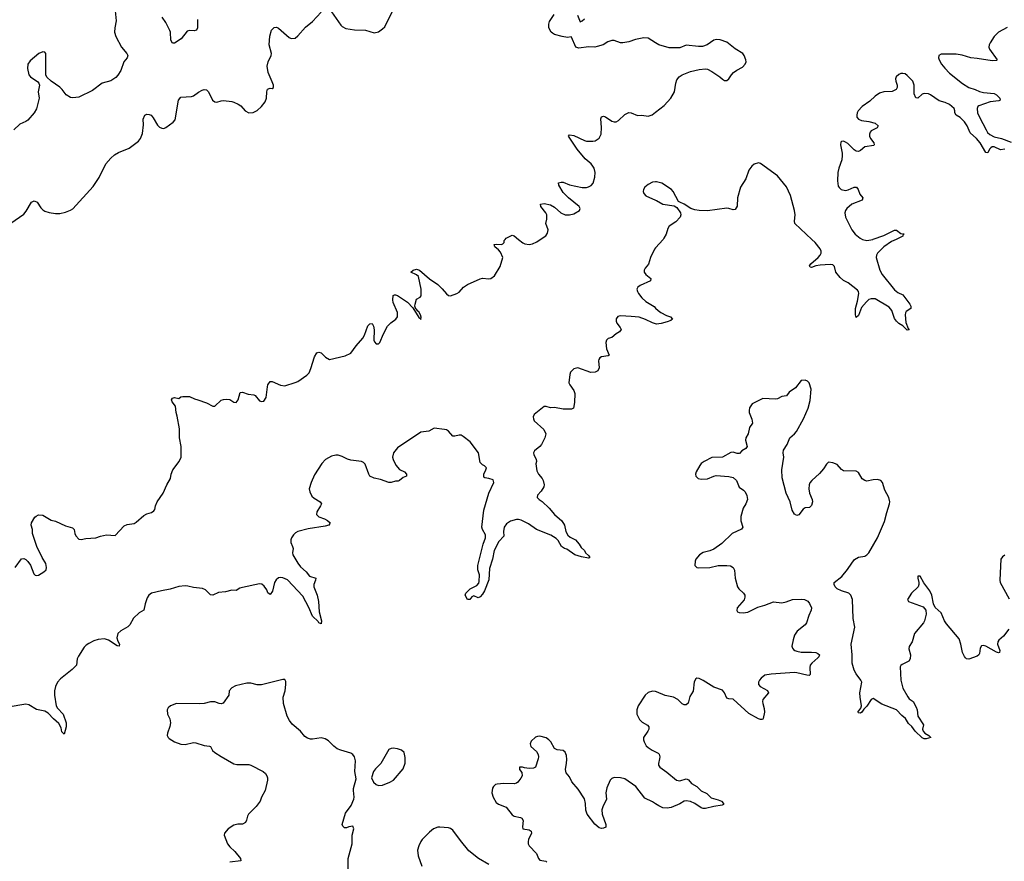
# Model space of a CAD drawing. Header units: inches. Extents: x 1843750 to 1959452, y 907112 to 1016326.
# Tile 39 of 137: x 1864012 to 1873285, y 974145 to 982068. Entities that reach past the tile are written whole.
import ezdxf

# ---------------------------------------------------------------- set-up
doc = ezdxf.new("R2010")
doc.units = ezdxf.units.IN
doc.header["$MEASUREMENT"] = 0
for name, color, linetype in [('B8967', 7, 'Continuous'), ('B8968', 7, 'Continuous'), ('B8977', 7, 'Continuous'), ('B8978', 7, 'Continuous')]:
    doc.layers.add(name, color=color, linetype=linetype)

msp = doc.modelspace()

# ---------------------------------------------------------------- linework, layer by layer
at = {"layer": 'B8967', "color": 6}
for points, elevation in [([(1863969.6, 976910), (1864030, 976991), (1864050, 976994.8), (1864070, 976984.9), (1864090, 976967.3), (1864113.1, 976933.1), (1864145.5, 976850), (1864159.3, 976839.3), (1864170, 976835), (1864190, 976839.4), (1864240.9, 976870), (1864261.5, 976890), (1864266, 976910), (1864256.9, 976950), (1864224.5, 977004.5), (1864173.1, 977110), (1864133.2, 977230), (1864133.2, 977270), (1864121.2, 977310), (1864124, 977330), (1864156, 977384), (1864166.3, 977393.7), (1864190, 977406.8), (1864230, 977402.8), (1864310, 977354.9), (1864350, 977347.7), (1864442, 977302), (1864510, 977284.7), (1864524.7, 977270), (1864530.7, 977230.7), (1864541, 977210), (1864570, 977176), (1864590, 977174), (1864634.7, 977185.3), (1864730, 977190.3), (1864772.8, 977207.2), (1864830, 977219.3), (1864910, 977213.4), (1864996.4, 977303.6), (1865025.1, 977314.9), (1865090, 977324.6), (1865110, 977336.5), (1865180.3, 977399.7), (1865210, 977415.8), (1865254, 977430), (1865275.6, 977444.4), (1865284.5, 977455.5), (1865291.8, 977490), (1865307.8, 977530), (1865363.5, 977610), (1865399.1, 977690), (1865432.8, 977750), (1865438.7, 977790), (1865453.5, 977830), (1865515.3, 977910), (1865533.2, 977950), (1865533.1, 978050), (1865517, 978130), (1865517.7, 978217.7), (1865495.8, 978335.8), (1865484.5, 978370), (1865478, 978430), (1865449.3, 978470), (1865440.9, 978490), (1865450, 978506), (1865470, 978512), (1865510, 978502), (1865530, 978516), (1865550, 978522), (1865610, 978522), (1865658, 978498), (1865691, 978490), (1865770, 978459.5), (1865830, 978430.4), (1865850, 978428.2), (1865910, 978485.3), (1865930, 978493.4), (1865964.4, 978495.6), (1865990, 978491.3), (1866030, 978467.2), (1866050, 978463.7), (1866069.8, 978490.2), (1866090, 978559.3), (1866110, 978561.7), (1866162.3, 978542.3), (1866215.6, 978535.6), (1866230, 978528.5), (1866270, 978480.4), (1866290, 978472.2), (1866310, 978478), (1866333.6, 978510), (1866344.8, 978610), (1866350, 978630.5), (1866370, 978660.5), (1866390, 978663), (1866468.6, 978628.6), (1866510, 978622.2), (1866607.9, 978652.1), (1866630, 978663.1), (1866717.4, 978722.6), (1866737.3, 978742.7), (1866755.3, 978784.7), (1866790, 978894), (1866810, 978930.4), (1866830, 978939.3), (1866850, 978933), (1866893.4, 978890), (1866930, 978870.4), (1867077.6, 978902.4), (1867130, 978928.8), (1867181.2, 978998.8), (1867244, 979070), (1867260.6, 979099.4), (1867290, 979186), (1867310, 979204), (1867330, 979206.8), (1867343.1, 979183.1), (1867348.9, 979148.9), (1867348.2, 979051.8), (1867353.7, 979033.7), (1867370, 979015.3), (1867390, 979015.3), (1867402.6, 979030), (1867436.8, 979110), (1867476.3, 979183.7), (1867506.1, 979213.9), (1867555.7, 979250), (1867569.9, 979270), (1867570.9, 979310.9), (1867530, 979406), (1867525.7, 979430), (1867529.8, 979470.2), (1867542.7, 979477.3), (1867550, 979478.9), (1867570, 979471.3), (1867664.4, 979410), (1867714.6, 979354.6), (1867770, 979263), (1867779.5, 979259.5), (1867790, 979246.8), (1867793.4, 979266.6), (1867787.8, 979290), (1867770, 979317.7), (1867762.3, 979322.3), (1867750, 979342.4), (1867744, 979344), (1867734.8, 979370), (1867736.2, 979390), (1867750, 979437.1), (1867783.6, 979456.4), (1867791.9, 979468.1), (1867793.6, 979530), (1867768.9, 979650), (1867750, 979667.2), (1867696, 979690), (1867718.4, 979710), (1867750, 979718.2), (1867777.5, 979710), (1867870, 979627.9), (1867950, 979574.9), (1867990, 979535.2), (1868030, 979486.4), (1868050, 979470.2), (1868070, 979468.3), (1868130, 979490.2), (1868150, 979502.8), (1868192.5, 979550), (1868230, 979576.1), (1868350, 979629.2), (1868370, 979635.2), (1868430, 979627.6), (1868450, 979631.6), (1868483.3, 979656.7), (1868537.2, 979742.8), (1868561.8, 979830), (1868539, 979879), (1868521.9, 979901.9), (1868486.6, 979930), (1868481.2, 979950), (1868506.2, 979953.8), (1868548.1, 979951.9), (1868562.7, 979957.3), (1868573.6, 979970), (1868575.1, 979990), (1868584.2, 980000)], 500), ([(1868709.7, 980000), (1868750, 979966.2), (1868770, 979956.6), (1868810, 979951.1), (1868841.4, 979958.6), (1868881.9, 979978.1), (1868914.9, 980000)], 500), ([(1870000, 979919.8), (1869990, 979908.4), (1869952.7, 979830), (1869935.1, 979764.9), (1869902.8, 979730), (1869891.5, 979710), (1869893, 979690), (1869907.9, 979670), (1869956.2, 979630), (1869951.4, 979610), (1869854.2, 979565.8), (1869833.6, 979550), (1869825.4, 979530), (1869829.3, 979510), (1869840.2, 979490), (1869872.1, 979450), (1869910, 979413.5), (1869986.7, 979366.7), (1870000, 979353.6)], 500), ([(1870000, 979205.7), (1869970, 979213.9), (1869905.4, 979245.4), (1869846.5, 979266.5), (1869770, 979275.1), (1869670, 979278.8), (1869645.6, 979274.4), (1869630, 979252), (1869627.8, 979230), (1869634.7, 979210), (1869668.4, 979170), (1869676, 979150), (1869660.2, 979130), (1869628.7, 979111.3), (1869590, 979077), (1869554.2, 979065.8), (1869538, 979050), (1869532, 979030), (1869539, 978970), (1869563.8, 978910), (1869555.5, 978904.5), (1869490, 978895.4), (1869475, 978885), (1869465.4, 978870), (1869464, 978856), (1869469.4, 978790), (1869457.7, 978762.3), (1869431.9, 978748.1), (1869390, 978746.1), (1869269.2, 978790.8), (1869230, 978779.7), (1869200.4, 978750), (1869192.7, 978727.3), (1869184.9, 978650), (1869192.2, 978630), (1869230, 978577), (1869240.2, 978550), (1869237, 978463), (1869228.8, 978411.2), (1869210, 978400.5), (1869130, 978400.2), (1869050, 978418.3), (1869010, 978412.8), (1868970, 978426.1), (1868950, 978427.7), (1868855.8, 978350), (1868848.7, 978330), (1868850.3, 978310), (1868858.7, 978290), (1868949.1, 978210), (1868966, 978170), (1868956.5, 978130), (1868926, 978070), (1868910, 978048.7), (1868860.2, 978010), (1868849.4, 977990), (1868853, 977970), (1868876.5, 977930), (1868880.3, 977910), (1868873.9, 977886.1), (1868881.2, 977821.2), (1868896.5, 977790), (1868931.3, 977750), (1868942.4, 977730), (1868951.6, 977690), (1868946.7, 977670), (1868922, 977630), (1868887.2, 977592.8), (1868884.4, 977570), (1868904.2, 977550), (1868932.9, 977532.9), (1868999.2, 977470), (1869049.3, 977409.3), (1869118.2, 977350), (1869143.5, 977310), (1869156.9, 977250), (1869174.5, 977214.5), (1869196.4, 977196.4), (1869246.3, 977170), (1869282, 977130), (1869299.5, 977099.5), (1869330.4, 977070), (1869340.7, 977050), (1869370, 977022.8), (1869379.1, 977010), (1869378, 977002), (1869370, 976999.3), (1869302, 977010), (1869239.5, 977030), (1869163.4, 977083.4), (1869144.2, 977090), (1869115.5, 977110), (1869084.2, 977164.2), (1869063.6, 977183.6), (1869015.1, 977215.1), (1868879.9, 977270), (1868802.3, 977322.3), (1868735.8, 977355.8), (1868710, 977363.4), (1868690, 977361.7), (1868634.6, 977345.4), (1868597.9, 977322.1), (1868575.7, 977290), (1868567.7, 977250), (1868572.9, 977207.1), (1868524.2, 977155.8), (1868481.5, 977070), (1868463.9, 976990), (1868437.5, 976902.5), (1868430, 976793.6), (1868387.9, 976690), (1868370, 976658.3), (1868350, 976635.1), (1868330, 976625.6), (1868290, 976645.2), (1868270, 976636), (1868250, 976609), (1868230, 976609), (1868205.8, 976650), (1868213.7, 976670), (1868254, 976710), (1868318.2, 976741.8), (1868335.2, 976764.8), (1868339.8, 976780.2), (1868341, 976841), (1868326.8, 976890), (1868326.3, 976930), (1868375.3, 977130), (1868398.9, 977190), (1868397.7, 977217.7), (1868369.6, 977269.6), (1868365.6, 977290), (1868381.9, 977450), (1868429.8, 977610), (1868477.8, 977710), (1868470, 977734.6), (1868430, 977748.4), (1868393.9, 977753.9), (1868382.5, 977762.5), (1868383.2, 977790), (1868402.8, 977830), (1868407.3, 977850), (1868389.4, 977869.4), (1868370, 977877.7), (1868350, 977898), (1868331.4, 977990), (1868253.3, 978093.3), (1868190, 978144.9), (1868170, 978155.4), (1868150, 978157.7), (1868110, 978145.7), (1868090, 978146), (1868050, 978194.2), (1868030, 978206.5), (1868011.4, 978211.4), (1867916, 978224), (1867864.8, 978195.2), (1867790, 978185.2), (1867570, 978035.9), (1867533.6, 977990), (1867522, 977950), (1867527.8, 977927.8), (1867554.6, 977874.6), (1867590, 977833.5), (1867636.9, 977810), (1867653.5, 977790), (1867656.4, 977770), (1867622, 977758), (1867590, 977728.3), (1867576.2, 977723.8), (1867550, 977724.1), (1867510, 977710.7), (1867490, 977710.6), (1867410, 977740.7), (1867350, 977750.7), (1867310, 977771.6), (1867299.4, 977790), (1867264.8, 977884.8), (1867250, 977898.9), (1867230, 977908.9), (1867130, 977920.1), (1867100.2, 977930), (1867050, 977955.7), (1867010, 977966.8), (1866990, 977967.4), (1866950, 977957.9), (1866893.3, 977926.7), (1866858.1, 977890), (1866790, 977784.2), (1866756.6, 977710), (1866739.3, 977650), (1866743, 977623), (1866763.6, 977583.6), (1866784.6, 977564.6), (1866842, 977530), (1866853.7, 977510), (1866846, 977490), (1866810, 977434.5), (1866808.5, 977408.5), (1866828.7, 977388.7), (1866882, 977370), (1866910, 977354.3), (1866934.9, 977330), (1866933.8, 977326.2), (1866924.9, 977310), (1866890, 977298.8), (1866730, 977275.4), (1866630.5, 977249.5), (1866610, 977237.6), (1866590, 977218.2), (1866570.9, 977190), (1866564.1, 977170), (1866564.8, 977144.8), (1866582.6, 977110), (1866586.7, 977090), (1866582, 977050), (1866586, 977030), (1866630, 976950.2), (1866657.2, 976917.2), (1866708.9, 976870), (1866741.7, 976830), (1866800.7, 976810), (1866799.1, 976790), (1866781.8, 976750), (1866781.4, 976730), (1866812.2, 976650), (1866827.6, 976590), (1866833.5, 976493.5), (1866854.3, 976410), (1866850, 976379.3), (1866830, 976388.4), (1866821.9, 976401.9), (1866770, 976452.7), (1866735.6, 976535.6), (1866680.1, 976640.1), (1866533.5, 976793.5), (1866490, 976814.1), (1866470, 976816.9), (1866450, 976812.8), (1866426.3, 976793.7), (1866413.2, 976770), (1866391.4, 976688.6), (1866370, 976658), (1866350, 976671.6), (1866340.1, 976700.1), (1866316, 976736), (1866292.4, 976752.4), (1866270, 976757.4), (1866110, 976723.6), (1866085, 976715), (1866050, 976694.4), (1866010, 976696), (1865950, 976682.5), (1865884.7, 976675.3), (1865830, 976649.8), (1865810, 976652.3), (1865761.2, 976701.2), (1865734.4, 976714.4), (1865650, 976721.6), (1865596.6, 976736.6), (1865570, 976739.2), (1865510, 976732.5), (1865430, 976706), (1865347.4, 976692.6), (1865252.4, 976667.6), (1865229.7, 976650.3), (1865214.2, 976625.8), (1865194.9, 976570), (1865180.6, 976510), (1865137.1, 976482.9), (1865085, 976435), (1865050, 976371.7), (1865030, 976350.8), (1864965.1, 976314.9), (1864936.9, 976290), (1864927.2, 976250), (1864936.7, 976216.7), (1864952.1, 976190), (1864950.4, 976170), (1864930, 976173.5), (1864847, 976227), (1864810, 976239.8), (1864750, 976232.2), (1864710, 976218.9), (1864664.1, 976195.9), (1864639.5, 976180.5), (1864620.4, 976159.6), (1864564.6, 976075.4), (1864554, 976050), (1864545.6, 975990), (1864505.7, 975950), (1864397.2, 975862.8), (1864367.9, 975830), (1864348.1, 975790), (1864341, 975750), (1864340.1, 975710), (1864354.7, 975610), (1864367, 975587), (1864420.1, 975530), (1864451.3, 975450), (1864448.9, 975410), (1864430, 975342.9), (1864410, 975362.9), (1864402.1, 975402.1), (1864380.8, 975440.8), (1864330, 975485.2), (1864279.8, 975539.8), (1864250, 975559.9), (1864170, 975574.9), (1864096.9, 975616.9), (1864070, 975623.5), (1863903, 975597)], 500), ([(1867105.7, 974070), (1867105.2, 974170), (1867144.4, 974310), (1867142, 974390), (1867159.5, 974450), (1867150, 974476), (1867112, 974470), (1867090, 974460.7), (1867070, 974460.9), (1867054.2, 974474.2), (1867049.6, 974490), (1867080.9, 974599.1), (1867133.3, 974670), (1867160.4, 974730), (1867163.5, 974750), (1867154.5, 974810), (1867155.6, 974830), (1867180.9, 974920.9), (1867168, 974990), (1867174.3, 975090), (1867165.6, 975130), (1867150, 975151.6), (1867130, 975163.6), (1867035.3, 975190), (1867003.3, 975203.3), (1866970, 975227.3), (1866919.8, 975279.8), (1866890, 975296.8), (1866850, 975306.6), (1866770, 975295), (1866750, 975295.3), (1866722.8, 975302.8), (1866698.8, 975318.8), (1866656.2, 975370), (1866577, 975437), (1866552.4, 975470), (1866532, 975510), (1866495.8, 975630), (1866493.9, 975690), (1866511.1, 975750), (1866518.1, 975810), (1866517.8, 975837.8), (1866510, 975855.1), (1866490, 975857.2), (1866290, 975806.1), (1866250, 975807.7), (1866190, 975821.3), (1866150, 975820.7), (1866044.5, 975795.5), (1866010, 975777.7), (1865984.6, 975750), (1865981.8, 975710), (1865926.9, 975633.1), (1865910, 975628.4), (1865890, 975630.8), (1865850, 975645.9), (1865833.5, 975646.5), (1865810, 975645.2), (1865750, 975630.6), (1865710, 975628.7), (1865490, 975631.1), (1865432.8, 975607.2), (1865411.6, 975590), (1865401.5, 975570), (1865404.2, 975530), (1865424.8, 975484.8), (1865431.8, 975450), (1865426.5, 975413.5), (1865404.2, 975350), (1865402.4, 975330), (1865410.5, 975310), (1865421.3, 975301.3), (1865470.2, 975270.2), (1865530, 975248.2), (1865570, 975244.2), (1865650, 975262.4), (1865670, 975260.8), (1865750, 975235.5), (1865800.5, 975230), (1865810, 975224.6), (1865829.4, 975189.4), (1865850.4, 975170), (1865910.1, 975130.1), (1866030, 975063.6), (1866057.5, 975057.5), (1866170, 975054.9), (1866190, 975050.2), (1866304, 974990), (1866328.2, 974970), (1866340.4, 974950), (1866346.4, 974930), (1866346, 974910), (1866324.9, 974810), (1866290.3, 974750), (1866275.3, 974710), (1866239.2, 974660.8), (1866165.8, 974590), (1866156.5, 974570), (1866148.7, 974531.3), (1866137.6, 974510), (1866110, 974496), (1866065.9, 974494.1), (1866030, 974485.1), (1865976.4, 974450), (1865941.3, 974410), (1865938.7, 974390), (1865970.1, 974310), (1865990, 974280.5), (1866036.7, 974236.7), (1866092, 974170), (1866094.8, 974150), (1865990, 974136.5)], 600), ([(1870000, 975742.4), (1869970, 975747.6), (1869930, 975735.3), (1869903.4, 975710), (1869837, 975610), (1869822.7, 975570), (1869825.5, 975530), (1869850, 975479.8), (1869874.1, 975454.2), (1869925.7, 975425.7), (1869937.1, 975410), (1869937.7, 975390), (1869928.6, 975370), (1869886.7, 975310), (1869885.3, 975290), (1869891.7, 975270), (1869911.9, 975231.9), (1869930, 975215.6), (1869968.8, 975190), (1870000, 975175.1)], 600), ([(1870000, 974685.9), (1869970, 974706), (1869899.7, 974739.7), (1869815.2, 974850), (1869710, 974919.9), (1869670, 974931.5), (1869610, 974932.4), (1869590, 974926), (1869574, 974910), (1869543, 974837), (1869533.6, 974790), (1869537.1, 974730), (1869502.5, 974657.5), (1869493.9, 974630), (1869496.2, 974590), (1869530.9, 974490), (1869532.4, 974467.6), (1869510, 974455.6), (1869490, 974453.6), (1869470, 974459.7), (1869430, 974493.8), (1869357.8, 974590), (1869345.2, 974625.2), (1869342.1, 974690), (1869330, 974731.9), (1869270, 974824.5), (1869211.9, 974891.9), (1869190, 974938.7), (1869157.4, 974977.4), (1869153, 975010), (1869162.9, 975070), (1869163.7, 975103.7), (1869160.1, 975140.1), (1869150, 975172.7), (1869130, 975189.5), (1869074.5, 975194.5), (1869050, 975207), (1869015.6, 975270), (1868996.4, 975290), (1868970, 975306), (1868910, 975322.9), (1868890, 975321.2), (1868870, 975312.8), (1868830, 975277.3), (1868819.3, 975250), (1868825.8, 975225.8), (1868878.1, 975178.1), (1868894.7, 975150), (1868897.1, 975130), (1868893.5, 975110), (1868868.6, 975031.4), (1868850, 975022.6), (1868810, 975018.7), (1868764.7, 975024.7), (1868748.2, 975031.8), (1868718.8, 975030), (1868719.5, 975010), (1868739.8, 974979.8), (1868743.2, 974950), (1868732.6, 974927.4), (1868704.7, 974890), (1868690, 974879), (1868670, 974874.7), (1868570, 974876.7), (1868510, 974872.5), (1868493.1, 974866.9), (1868474.8, 974850), (1868466.3, 974833.7), (1868459.2, 974790), (1868470, 974747.2), (1868497.9, 974697.9), (1868522.4, 974682.4), (1868594.4, 974654.4), (1868650, 974583.7), (1868670, 974570.3), (1868730, 974557.4), (1868741.6, 974550), (1868752.1, 974530), (1868746.9, 974470), (1868751.7, 974451.7), (1868810, 974440.5), (1868829.4, 974429.4), (1868832.8, 974410), (1868805, 974350), (1868800.1, 974330), (1868800.7, 974310), (1868809.5, 974290), (1868877.8, 974217.8), (1868897.8, 974170), (1868910, 974156.3), (1868965.6, 974145.6), (1868975.5, 974135.5)], 600), ([(1868430, 974114.3), (1868332.3, 974172.3), (1868243.4, 974243.4), (1868162.1, 974342.1), (1868090, 974439.4), (1868070, 974453.2), (1868050, 974459.4), (1867970, 974465.5), (1867950, 974465), (1867910, 974451.1), (1867870, 974419.8), (1867802.4, 974350), (1867789.2, 974330), (1867770, 974289.6), (1867758.2, 974250), (1867764.1, 974195.9), (1867799.7, 974099.7)], 600)]:
    msp.add_lwpolyline(points, dxfattribs=dict(at, elevation=elevation))
at = {"layer": 'B8967', "color": 6, "elevation": 600}
msp.add_lwpolyline([(1867530, 975208.7), (1867510, 975207.3), (1867490, 975196.3), (1867414.4, 975065.6), (1867363.1, 975016.9), (1867345.2, 974990), (1867326, 974930), (1867344.9, 974890), (1867370, 974867), (1867390, 974857.4), (1867430, 974862.2), (1867497, 974890), (1867531.8, 974910), (1867624.4, 975015.6), (1867642.6, 975070), (1867642.8, 975122.8), (1867631.5, 975170), (1867606.6, 975190), (1867570, 975202.4)], close=True, dxfattribs=at)
at = {"layer": 'B8968', "color": 6}
for points, elevation in [([(1863930, 980151.6), (1864050, 980238), (1864074.5, 980265.5), (1864123.5, 980350), (1864150, 980361.8), (1864178, 980350), (1864210, 980297.1), (1864230, 980278.4), (1864250, 980265.3), (1864290, 980252), (1864350, 980241.7), (1864390, 980241.7), (1864444.9, 980255.1), (1864490, 980274), (1864511.8, 980288.2), (1864702.7, 980497.3), (1864759.2, 980580.8), (1864823.7, 980710), (1864870, 980765.4), (1864904.3, 980795.7), (1864941.3, 980818.7), (1865042, 980858), (1865130, 980924.4), (1865150, 980948.4), (1865170, 980996), (1865178, 981078), (1865175.6, 981130), (1865190, 981168), (1865210, 981177.4), (1865230, 981176.1), (1865250, 981167.4), (1865270, 981144.9), (1865310, 981076), (1865330, 981055.6), (1865350, 981046.3), (1865370, 981044.2), (1865390, 981052), (1865458.2, 981101.8), (1865476.5, 981123.5), (1865508.7, 981310), (1865530, 981337.7), (1865630, 981343.5), (1865650, 981351), (1865694.8, 981385.2), (1865730, 981404.4), (1865750, 981409.4), (1865770, 981407.7), (1865791.8, 981390), (1865828.9, 981308.9), (1865850, 981292.9), (1865870, 981291.5), (1865910, 981305.2), (1865930, 981307.2), (1866010, 981298.4), (1866030, 981292.4), (1866070, 981274), (1866096.1, 981256.1), (1866136.3, 981210), (1866170, 981190.5), (1866210, 981194.9), (1866250, 981212.7), (1866289.8, 981250.2), (1866324.6, 981295.4), (1866336.9, 981330), (1866338.4, 981390), (1866346.5, 981413.5), (1866370, 981423), (1866390, 981420.5), (1866400.9, 981430), (1866401.1, 981450), (1866390, 981483.7), (1866351.4, 981570), (1866342.7, 981630), (1866352.6, 981670), (1866379.7, 981730), (1866382.6, 981750), (1866360.3, 981830), (1866366.3, 981913.7), (1866384.7, 981970), (1866410, 981994.4), (1866430, 981995.8), (1866450, 981987), (1866550, 981898.9), (1866570, 981890.3), (1866605.1, 981894.9), (1866630, 981914.9), (1866703.3, 981996.7), (1866769.7, 982050), (1866850, 982138)], 600), ([(1864911.7, 982151.7), (1864922.2, 982057.8), (1864908.3, 981990), (1864905.6, 981950), (1864918.4, 981910), (1864970.2, 981810), (1865022.7, 981750), (1865030.2, 981730), (1865024.7, 981710), (1864993.8, 981670), (1864965, 981590), (1864935.5, 981544.5), (1864916, 981524), (1864870, 981492.2), (1864790, 981469.8), (1864698, 981402), (1864570, 981338), (1864512.4, 981332.4), (1864490, 981335.4), (1864450, 981359.7), (1864413.7, 981410), (1864390, 981432.4), (1864307.3, 981490), (1864267.4, 981527.4), (1864258, 981550), (1864256.9, 981570), (1864258.3, 981750), (1864250, 981762.9), (1864230, 981766.6), (1864192.7, 981750), (1864110, 981680.5), (1864089.1, 981650), (1864087.1, 981607.1), (1864098.7, 981550), (1864113, 981530), (1864182.3, 981482.3), (1864192.7, 981470), (1864198.7, 981450), (1864184.6, 981390), (1864194.6, 981330), (1864171.6, 981230), (1864147.9, 981190), (1864090, 981122.7), (1864070, 981108.7), (1864014.6, 981085.4), (1863956, 981030)], 600), ([(1866950, 982140.4), (1867035.1, 982015.1), (1867050, 982002.4), (1867084.7, 981984.7), (1867166.3, 981973.7), (1867270, 981970.4), (1867350, 981943.8), (1867390, 981952.7), (1867430, 981980.4), (1867450, 982002), (1867554.3, 982210)], 600), ([(1865686.2, 982070), (1865688.2, 981991.8), (1865677.6, 981970), (1865656, 981964), (1865610, 981966.2), (1865590, 981959.8), (1865531.9, 981888.1), (1865470, 981848.3), (1865450, 981847.6), (1865436.3, 981876.3), (1865431.3, 981950), (1865426.5, 981966.5), (1865390, 982039.8), (1865353.6, 982090)], 600), ([(1870000, 981850.3), (1869930, 981893.5), (1869890, 981897.7), (1869810, 981879.9), (1869750, 981860.1), (1869690.8, 981850.8), (1869670, 981851.4), (1869610, 981870.7), (1869590, 981872.6), (1869550, 981859.1), (1869505.5, 981830), (1869450, 981814.9), (1869430, 981810.2), (1869370, 981811.7), (1869278.1, 981798.1), (1869249.3, 981810), (1869210, 981902), (1869205.1, 981905.1), (1869170, 981901.6), (1869121.6, 981910), (1869050, 981929), (1869030, 981941.8), (1869018.7, 981950), (1868996, 981990), (1868994.6, 982025.4), (1869002, 982050), (1869044.8, 982115.2)], 500), ([(1869265, 982110), (1869290, 982048.9), (1869310, 982057.3), (1869330, 982076.9)], 500), ([(1868914.9, 980000), (1868966.1, 980033.9), (1868981.9, 980058.1), (1868989.2, 980090), (1868967.6, 980150), (1868975.8, 980190), (1868976.2, 980230), (1868966, 980250), (1868919.8, 980310), (1868915.6, 980330), (1868950, 980338.8), (1869010, 980324.2), (1869050, 980302.8), (1869108, 980248), (1869150, 980231.5), (1869190, 980230.8), (1869230, 980239.2), (1869285.3, 980270), (1869291.4, 980290), (1869281, 980310), (1869180.5, 980390), (1869130, 980441.2), (1869089.3, 980510), (1869087.3, 980532.7), (1869110, 980539.3), (1869130, 980536.8), (1869190, 980511.7), (1869310, 980489.5), (1869350, 980488.2), (1869370, 980493.1), (1869393.7, 980506.3), (1869412.5, 980530), (1869430, 980585.5), (1869432.6, 980630), (1869422.1, 980670), (1869410.4, 980690), (1869393.6, 980710), (1869338.1, 980758.1), (1869261.7, 980850), (1869180.2, 980970), (1869190, 980984.7), (1869230, 980978.8), (1869330, 980930.1), (1869350, 980924.9), (1869410, 980923.1), (1869431.8, 980928.2), (1869468, 980952), (1869487.5, 980990), (1869492.8, 981052.8), (1869486.5, 981133.5), (1869490, 981154), (1869510, 981159.8), (1869530, 981152.5), (1869590, 981113.6), (1869610, 981106.6), (1869630, 981106.9), (1869650, 981117.2), (1869710, 981174.6), (1869750, 981193), (1869771.7, 981191.7), (1869830, 981166.1), (1869870, 981169.7), (1869930, 981159), (1869968.9, 981171.1), (1870000, 981195.7)], 500), ([(1870000, 980541.2), (1869970, 980539.4), (1869930, 980517.5), (1869898.9, 980490), (1869887.3, 980470), (1869884.7, 980450), (1869890.9, 980430), (1869910.2, 980410), (1870000, 980369.1)], 500), ([(1868584.2, 980000), (1868593.3, 980010), (1868650, 980040.2), (1868670, 980033.2), (1868709.7, 980000)], 500)]:
    msp.add_lwpolyline(points, dxfattribs=dict(at, elevation=elevation))
at = {"layer": 'B8977', "color": 6}
for points, elevation in [([(1870070.5, 980000), (1870000, 979919.8)], 500), ([(1872264.7, 980000), (1872220.9, 979979.1), (1872149.8, 979930.2), (1872088.9, 979870), (1872079.7, 979850), (1872077.1, 979830), (1872113.2, 979710), (1872134.5, 979670), (1872250, 979525.9), (1872280.4, 979500.4), (1872330, 979477.7), (1872395.6, 979390), (1872404.4, 979370), (1872404, 979350), (1872359.9, 979320.1), (1872353.4, 979306.6), (1872351.8, 979288.2), (1872356.4, 979216.4), (1872380.2, 979160.2), (1872390, 979149), (1872370, 979146), (1872330, 979185.6), (1872290, 979208), (1872270, 979228.2), (1872250, 979253.6), (1872224.7, 979330), (1872200.2, 979360.2), (1872070, 979439.3), (1872030, 979441.4), (1872010, 979433.3), (1871987.8, 979412.2), (1871941.2, 979358.8), (1871910, 979283.2), (1871890, 979263.9), (1871882.7, 979290), (1871882.9, 979350), (1871901.8, 979418.2), (1871915.2, 979490), (1871910.9, 979510), (1871901.8, 979521.8), (1871815, 979590), (1871770, 979613.7), (1871739.4, 979639.4), (1871698.5, 979690), (1871685.2, 979745.2), (1871670, 979760.6), (1871643.9, 979763.9), (1871550, 979758), (1871509.7, 979750.3), (1871470, 979734.5), (1871457.8, 979737.8), (1871451.4, 979750), (1871462.7, 979770), (1871532, 979828), (1871551, 979850), (1871558.5, 979870), (1871558.4, 979890), (1871551.8, 979910), (1871503, 979970), (1871471, 980000)], 500), ([(1871948.5, 980000), (1871950, 979999.3), (1871990, 979990.1), (1872046.4, 980000)], 500), ([(1870000, 979353.6), (1870023.9, 979330), (1870051.4, 979310), (1870103.4, 979283.4), (1870140.5, 979270), (1870160.5, 979250), (1870143.2, 979236.8), (1870110, 979222.4), (1870053.8, 979206.2), (1870010, 979203), (1870000, 979205.7)], 500), ([(1873327.5, 976330), (1873276.8, 976263.2), (1873234.2, 976225.8), (1873222.7, 976210), (1873222, 976190), (1873243.9, 976130), (1873240.7, 976110), (1873230, 976106.6), (1873210, 976115), (1873110, 976169), (1873090, 976175.5), (1873070, 976173.7), (1873056.5, 976150), (1873050, 976100.9), (1873044.9, 976090), (1873030, 976076.8), (1872950, 976046.9), (1872930, 976052), (1872920.5, 976060.5), (1872910, 976071.7), (1872890.3, 976110.3), (1872876.6, 976190), (1872858.3, 976238.3), (1872740, 976380), (1872721.7, 976410), (1872690, 976485.4), (1872634, 976534), (1872618.9, 976570), (1872600.7, 976650), (1872583.7, 976690), (1872525.8, 976765.8), (1872491, 976830), (1872471, 976829), (1872470.6, 976810), (1872480.7, 976770), (1872479.7, 976750), (1872472.2, 976730), (1872409.4, 976670), (1872372, 976610), (1872382, 976590), (1872519.3, 976539.3), (1872545.7, 976510), (1872549.1, 976470), (1872532.8, 976407.2), (1872523.1, 976390), (1872438, 976290), (1872416.1, 976210), (1872390, 976166.9), (1872385, 976145), (1872400.4, 976090), (1872399.4, 976050), (1872384.4, 976030), (1872321.8, 975998.2), (1872311.1, 975988.9), (1872304.9, 975975.1), (1872310, 975851), (1872330, 975775.8), (1872374.8, 975694.8), (1872390, 975673.7), (1872427.8, 975647.8), (1872455.2, 975595.2), (1872462.9, 975570), (1872470.1, 975510), (1872523.8, 975430), (1872515.2, 975390), (1872519.5, 975370), (1872535.6, 975350), (1872573.1, 975330), (1872593.4, 975310), (1872550, 975299), (1872530, 975299), (1872510, 975306.3), (1872443.7, 975370), (1872413.6, 975413.6), (1872382.9, 975442.9), (1872353.4, 975490), (1872318.2, 975518.2), (1872270, 975571), (1872130, 975623.9), (1872050, 975677.8), (1872030, 975668.9), (1871990, 975604.3), (1871962.6, 975577.4), (1871943.7, 975550), (1871930, 975539.1), (1871910, 975543), (1871905.1, 975550), (1871932.9, 975587.1), (1871941.1, 975610), (1871925.8, 975690), (1871923.3, 975730), (1871943, 975830), (1871934.6, 975850), (1871889.6, 975909.6), (1871870, 975943.8), (1871851.5, 976010), (1871850.9, 976090), (1871842.8, 976190), (1871876.5, 976350), (1871861, 976430), (1871855, 976610), (1871838.2, 976650), (1871819.7, 976670), (1871750, 976692.3), (1871710, 976711), (1871691, 976730), (1871681.5, 976750), (1871683.1, 976770), (1871754.8, 976825.2), (1871809.4, 976890.6), (1871847.9, 976952.1), (1871875, 976985), (1871910, 977007.1), (1871970, 977018.5), (1871991.2, 977030), (1872008.3, 977050), (1872089.8, 977190), (1872155.3, 977344.7), (1872176.8, 977430), (1872204.2, 977510), (1872206, 977530), (1872195.6, 977570), (1872159, 977639), (1872138.9, 977710), (1872122.7, 977730), (1872090, 977738.3), (1872050, 977737.2), (1871990, 977723.7), (1871970, 977729), (1871946.5, 977746.5), (1871910, 977804.2), (1871890, 977816.9), (1871770, 977822), (1871750, 977832), (1871710, 977880.8), (1871670, 977896), (1871630, 977900.9), (1871610, 977883.9), (1871581.4, 977838.6), (1871545.6, 977794.4), (1871471, 977730), (1871452.9, 977707.1), (1871446.7, 977690), (1871444.8, 977650), (1871451.2, 977610), (1871476.6, 977550), (1871479.3, 977530), (1871470, 977494.8), (1871450, 977476.8), (1871410, 977471.2), (1871390, 977461.2), (1871350, 977405.6), (1871330, 977399.3), (1871310, 977413.3), (1871288.2, 977450), (1871269.4, 977529.4), (1871229.9, 977610), (1871194, 977754), (1871188.7, 977830), (1871207.6, 977950), (1871201.9, 977990), (1871205.6, 978014.4), (1871238.4, 978070), (1871263.4, 978130), (1871310, 978170.2), (1871326.4, 978190), (1871394.8, 978310), (1871436.9, 978410), (1871457, 978483), (1871466.8, 978590), (1871447.9, 978647.9), (1871430, 978666), (1871410, 978673.7), (1871370, 978669.7), (1871316.7, 978603.3), (1871258.9, 978561.1), (1871232, 978528), (1871190, 978519.9), (1871150, 978500.1), (1871130, 978496.1), (1871010, 978502.9), (1870908.9, 978450), (1870886, 978414), (1870880.8, 978390), (1870882.8, 978370), (1870907.9, 978307.9), (1870912.1, 978270), (1870885.5, 978230), (1870872.1, 978170), (1870849, 978130), (1870848.1, 978108.1), (1870863.7, 978050), (1870849.6, 978030.4), (1870812.8, 978010), (1870790, 977985.2), (1870770, 977983.6), (1870730, 977995.3), (1870710, 977993.2), (1870629.3, 977950.7), (1870530, 977944.8), (1870457.7, 977910), (1870431.4, 977890), (1870418.2, 977870), (1870382.4, 977810), (1870375.3, 977790), (1870379.5, 977770), (1870403, 977750), (1870430, 977741.5), (1870490, 977746), (1870548.1, 977771.9), (1870570, 977775.9), (1870690, 977768.7), (1870730, 977758.2), (1870762.3, 977730), (1870786.6, 977666.6), (1870830, 977640.2), (1870844.2, 977624.2), (1870861.1, 977590), (1870867.6, 977552.4), (1870851.2, 977508.8), (1870826.7, 977470), (1870802.8, 977390), (1870802.2, 977350), (1870822.8, 977290), (1870810, 977271.2), (1870722.6, 977230), (1870624.7, 977135.3), (1870550, 977082), (1870510, 977066.2), (1870449.2, 977050.8), (1870414.9, 977030), (1870380.3, 976990), (1870373.7, 976970), (1870370.5, 976930.5), (1870390, 976910.7), (1870408.5, 976908.5), (1870510, 976910.2), (1870590, 976929.4), (1870670, 976931), (1870707.2, 976927.2), (1870730.8, 976910.8), (1870744.2, 976884.2), (1870749.1, 976810), (1870771.3, 976730), (1870783.6, 976710), (1870829.2, 976670), (1870839.8, 976650), (1870840.5, 976630), (1870833.3, 976606.7), (1870768.7, 976530), (1870765.1, 976505.1), (1870773, 976493), (1870787, 976487), (1870824, 976484), (1870870, 976489.3), (1870962, 976538), (1871030, 976556.2), (1871110, 976587.9), (1871190, 976579.6), (1871230, 976586.9), (1871290, 976608.3), (1871370, 976614.2), (1871402.8, 976610), (1871435.1, 976595.1), (1871450, 976573.4), (1871468.9, 976530), (1871465.2, 976510), (1871442.3, 976457.7), (1871422, 976390), (1871410.3, 976370), (1871334.9, 976310), (1871310, 976272.3), (1871295.6, 976230), (1871285.2, 976170), (1871291.5, 976150), (1871300.1, 976140.1), (1871310.4, 976130), (1871330, 976123), (1871370, 976114.4), (1871470, 976114.4), (1871510.1, 976110.1), (1871530, 976102), (1871543.1, 976090), (1871537.4, 976070), (1871530, 976061.3), (1871470.8, 976009.2), (1871457.2, 975990), (1871452.8, 975970), (1871456.4, 975903.6), (1871445.7, 975894.3), (1871424.1, 975895.9), (1871330, 975920.1), (1871310, 975921.3), (1871090, 975906.6), (1871030, 975895.7), (1870993.6, 975870), (1870978.4, 975850), (1870970.2, 975830), (1870971.3, 975810), (1870986.7, 975790), (1871053.5, 975753.5), (1871063.5, 975730), (1871011.4, 975668.6), (1871007.4, 975650), (1871009.4, 975630.6), (1871023, 975582.9), (1871026.3, 975550), (1871014.4, 975490), (1871010, 975482.9), (1870999.8, 975480.2), (1870990, 975478.7), (1870970, 975485.8), (1870877.2, 975537.2), (1870730, 975670.3), (1870690, 975673.3), (1870670, 975681.1), (1870648.7, 975730), (1870630, 975755.8), (1870550, 975784.6), (1870450, 975848.2), (1870410, 975867.1), (1870390.3, 975869.7), (1870378.2, 975861.8), (1870365.2, 975834.8), (1870354.5, 975745.5), (1870324.6, 975695.4), (1870306.7, 975633.3), (1870290, 975618.6), (1870270, 975617.5), (1870250, 975626.7), (1870210, 975666.6), (1870170, 975689.9), (1870090, 975707), (1870010, 975740.7), (1870000, 975742.4)], 600), ([(1873290, 977028), (1873266.4, 977010), (1873252.2, 976990), (1873242.3, 976790), (1873245.5, 976770), (1873330, 976615.5)], 600), ([(1870000, 975175.1), (1870023.8, 975163.8), (1870033, 975153), (1870039.3, 975130), (1870038.5, 975110), (1870026.5, 975066.5), (1870028, 975050), (1870039.6, 975030), (1870105, 974985), (1870197.6, 974910), (1870230, 974903.5), (1870290, 974922.2), (1870298.9, 974918.9), (1870310, 974911.8), (1870337.4, 974877.4), (1870390.1, 974850.1), (1870430, 974807.1), (1870482.8, 974782.8), (1870523.2, 974743.3), (1870590, 974725), (1870621.8, 974710), (1870641.2, 974690), (1870638.8, 974681.2), (1870627.7, 974672.3), (1870550, 974662.4), (1870470, 974640.5), (1870450, 974641.1), (1870430, 974648.7), (1870370, 974688.4), (1870330, 974708.8), (1870290, 974714.1), (1870270, 974709.9), (1870230, 974686.6), (1870147.9, 974652.1), (1870110, 974645.7), (1870070, 974649.6), (1870030, 974665.8), (1870000, 974685.9)], 600)]:
    msp.add_lwpolyline(points, dxfattribs=dict(at, elevation=elevation))
at = {"layer": 'B8978', "color": 6, "elevation": 500}
for points in [[(1873310, 981994.1), (1873231.3, 981950), (1873189.1, 981910), (1873150.7, 981850), (1873141.2, 981830), (1873139.5, 981810), (1873146.3, 981790), (1873217.2, 981690), (1873210, 981682), (1873170, 981679.4), (1873030, 981703.7), (1872970, 981709.7), (1872887.5, 981732.5), (1872830, 981742.7), (1872690, 981742.8), (1872667.6, 981730), (1872666.4, 981710), (1872671.2, 981690), (1872693.4, 981650), (1872723.9, 981610), (1872770, 981563.3), (1872890, 981468.1), (1872950.1, 981430.1), (1873010, 981410.5), (1873050, 981391.8), (1873090, 981381.8), (1873190, 981371.5), (1873210, 981360.1), (1873241.6, 981330), (1873246.7, 981310), (1873234.6, 981305.4), (1873150, 981294.8), (1873043.8, 981256.2), (1873036.6, 981250), (1873029.7, 981230.3), (1873033.2, 981190), (1873049.7, 981150), (1873112.6, 981030), (1873127.3, 981007.3), (1873147.9, 980987.9), (1873190, 980966.3), (1873257.3, 980950), (1873350, 980913.7)], [(1870000, 981195.7), (1870080.5, 981259.5), (1870145, 981330), (1870179.5, 981390), (1870189.9, 981470.1), (1870199.3, 981500.7), (1870221.3, 981530), (1870250, 981547.7), (1870330, 981579.2), (1870410, 981600.2), (1870470, 981605.2), (1870490, 981600.9), (1870530, 981580.7), (1870604.2, 981530), (1870630, 981506.7), (1870650, 981496.1), (1870670, 981496.1), (1870690, 981511.7), (1870715.8, 981550), (1870735.3, 981570), (1870766.7, 981593.3), (1870817.9, 981622.1), (1870845.5, 981650), (1870852.1, 981670), (1870851, 981690), (1870836.2, 981730), (1870822.2, 981750), (1870750, 981792.5), (1870670, 981857.2), (1870610, 981879.4), (1870570, 981881), (1870550, 981875), (1870487.9, 981832.1), (1870443.1, 981816.9), (1870405.3, 981814.7), (1870290, 981828.2), (1870230, 981804.2), (1870130, 981801.9), (1870030, 981831.9), (1870000, 981850.3)], [(1873290, 980849.5), (1873250, 980841.4), (1873188.9, 980871.1), (1873170, 980870.3), (1873157.6, 980862.4), (1873145.3, 980850), (1873130, 980815.1), (1873110, 980818.7), (1873058.4, 980910), (1873022.1, 980950), (1872961.8, 981001.8), (1872934.5, 981070), (1872910, 981107.4), (1872870, 981147.5), (1872829.8, 981170), (1872817.7, 981190), (1872820.2, 981210), (1872812, 981232), (1872767.2, 981270), (1872728.9, 981288.9), (1872670, 981303.7), (1872590, 981361), (1872570, 981369.5), (1872530, 981373.2), (1872510, 981365.3), (1872470, 981330.5), (1872450, 981332.4), (1872437.2, 981370), (1872436.5, 981450), (1872423, 981490), (1872370, 981543.8), (1872350, 981556.6), (1872330, 981562.7), (1872310, 981560.2), (1872290, 981550.6), (1872267.3, 981530), (1872260.2, 981510), (1872261.9, 981490), (1872275.6, 981450), (1872276.6, 981430), (1872266.6, 981410), (1872228.4, 981391.6), (1872150, 981388.2), (1872110, 981376.3), (1872070, 981348.1), (1872018.7, 981301.3), (1871946.4, 981250), (1871908.7, 981210), (1871898.2, 981190), (1871894.3, 981170), (1871897, 981150), (1871911.3, 981130), (1871939.1, 981119.1), (1872008.5, 981110), (1872070, 981092.9), (1872095.5, 981070), (1872086, 981050), (1872030, 981021), (1872020.1, 981010), (1872013.9, 980990), (1872016.4, 980970), (1872025.9, 980950), (1872055.7, 980910), (1872060.2, 980890), (1872055.7, 980884.3), (1871970, 980871.5), (1871930, 980836.8), (1871910, 980828.3), (1871890, 980829.9), (1871870, 980841.2), (1871810, 980902), (1871790, 980916.1), (1871770, 980924.4), (1871750, 980921.3), (1871745.7, 980914.3), (1871743.5, 980890), (1871758.9, 980810), (1871759, 980790), (1871753.7, 980750), (1871725.5, 980670), (1871718.4, 980630), (1871714.1, 980550), (1871721.4, 980501.4), (1871728, 980488), (1871747.7, 980470), (1871790, 980459.3), (1871815.5, 980464.5), (1871870, 980492.5), (1871892.7, 980492.7), (1871909.4, 980470), (1871924.4, 980424.4), (1871952.8, 980390), (1871946.9, 980370), (1871850.1, 980330), (1871801.9, 980290), (1871788.1, 980270), (1871781.5, 980250), (1871789, 980210), (1871848.1, 980088.1), (1871879.8, 980050), (1871928.2, 980010), (1871948.5, 980000)], [(1871471, 980000), (1871311.2, 980150), (1871308.6, 980170), (1871315.5, 980230), (1871310.3, 980270), (1871270, 980413.3), (1871234.2, 980494.2), (1871150, 980598.1), (1870990, 980715.4), (1870970, 980720.4), (1870930, 980708.6), (1870907.8, 980690), (1870878.2, 980650), (1870851.1, 980570), (1870801.8, 980490), (1870770.5, 980390), (1870767.4, 980312.6), (1870750, 980280.5), (1870730, 980277.3), (1870691.2, 980291.2), (1870670, 980292.9), (1870490, 980269.9), (1870410, 980271.3), (1870370, 980277.3), (1870331.5, 980291.5), (1870270, 980329.8), (1870228.4, 980348.4), (1870217.6, 980357.6), (1870166.2, 980450), (1870150.5, 980470), (1870058, 980530), (1870010, 980541.8), (1870000, 980541.2)], [(1870000, 980369.1), (1870010, 980364.6), (1870070, 980331.7), (1870176, 980316), (1870200.4, 980300.4), (1870234.4, 980250), (1870237.6, 980230), (1870232.4, 980210), (1870190, 980166.2), (1870130, 980123.5), (1870116.7, 980103.3), (1870099.1, 980050), (1870079.3, 980010), (1870070.5, 980000)], [(1872046.4, 980000), (1872050, 980000.6), (1872150, 980036.1), (1872250, 980085.3), (1872270, 980086), (1872310, 980054.4), (1872342, 980050), (1872332.2, 980047.8), (1872327.6, 980030), (1872264.7, 980000)]]:
    msp.add_lwpolyline(points, dxfattribs=at)

doc.saveas('drawing.dxf')
